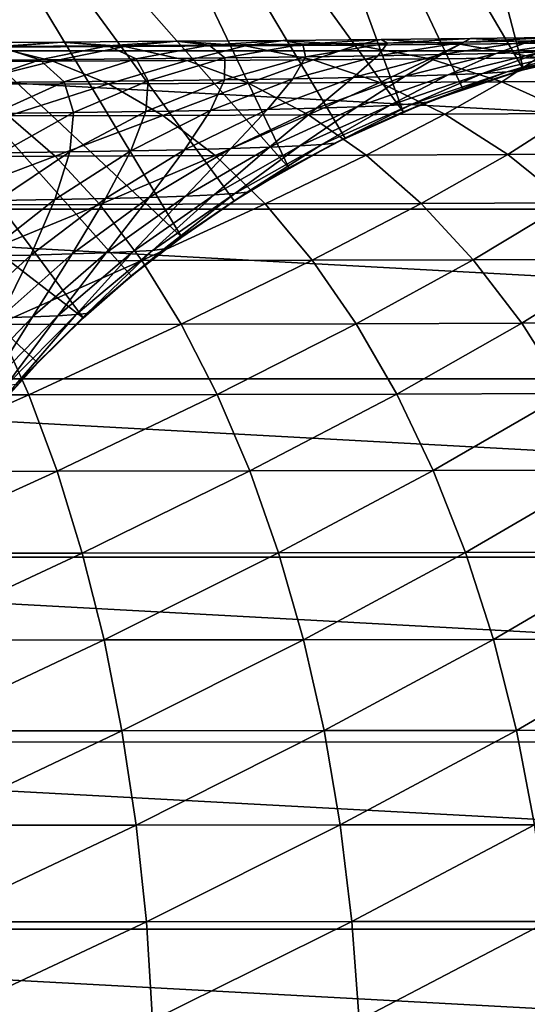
# Model space of a CAD drawing. Header units: metres. Extents: x -237 to 25, y -25 to 25.
# Tile 161 of 165: x -11.44 to -4.24, y 1.63 to 15.6. Entities that reach past the tile are written whole.
import ezdxf

# ---------------------------------------------------------------- set-up
doc = ezdxf.new("R2010")
doc.units = ezdxf.units.M
doc.layers.add('solid_10481232', color=7, linetype='CONTINUOUS')

msp = doc.modelspace()

# ---------------------------------------------------------------- linework, layer by layer
at = {"layer": 'solid_10481232'}
for points in [[(-4.107528, 25.054831, -145.689651), (-6.792352, 24.463856, -145.689651), (-2.528835, 15.294971, 140.924133)], [(-6.792352, 24.463856, -145.689651), (-9.397543, 23.586065, -145.689651), (-4.291882, 14.896602, 140.926147)], [(-6.792352, 24.463856, -145.689651), (-3.416245, 15.121487, 140.925125), (-2.528835, 15.294971, 140.924133)], [(-6.792352, 24.463856, -145.689651), (-4.291882, 14.896602, 140.926147), (-3.416245, 15.121487, 140.925125)], [(-9.397543, 23.586065, -145.689651), (-11.892555, 22.431749, -145.689651), (-5.996411, 14.295794, 140.928299)], [(-9.397543, 23.586065, -145.689651), (-5.152863, 14.621076, 140.9272), (-4.291882, 14.896602, 140.926147)], [(-9.397543, 23.586065, -145.689651), (-5.996411, 14.295794, 140.928299), (-5.152863, 14.621076, 140.9272)], [(-11.892555, 22.431749, -145.689651), (-14.248139, 21.014442, -145.689651), (-7.620194, 13.500255, 140.930588)], [(-11.892555, 22.431749, -145.689651), (-6.819792, 13.921779, 140.929428), (-5.996411, 14.295794, 140.928299)], [(-11.892555, 22.431749, -145.689651), (-7.620194, 13.500255, 140.930588), (-6.819792, 13.921779, 140.929428)], [(-14.248139, 21.014442, -145.689651), (-16.436676, 19.350761, -145.689651), (-9.140844, 12.520648, 140.932983)], [(-14.248139, 21.014442, -145.689651), (-8.394789, 13.03267, 140.931778), (-7.620194, 13.500255, 140.930588)], [(-14.248139, 21.014442, -145.689651), (-9.140844, 12.520648, 140.932983), (-8.394789, 13.03267, 140.931778)], [(-16.436676, 19.350761, -145.689651), (-18.432508, 17.460209, -145.689651), (-10.537055, 11.370555, 140.93544)], [(-16.436676, 19.350761, -145.689651), (-9.855744, 11.96598, 140.934189), (-9.140844, 12.520648, 140.932983)], [(-16.436676, 19.350761, -145.689651), (-10.537055, 11.370555, 140.93544), (-9.855744, 11.96598, 140.934189)], [(-18.432508, 17.460209, -145.689651), (-11.182506, 10.736353, 140.936691), (-10.537055, 11.370555, 140.93544)], [(-18.432508, 17.460209, -145.689651), (-11.789938, 10.065474, 140.937927), (-11.182506, 10.736353, 140.936691)], [(-19.991009, 15.160204, -146), (-18.22834, 17.238207, -146), (19.990479, 15.160904, -146)], [(-18.22834, 17.238207, -146), (18.22773, 17.23885, -146), (19.990479, 15.160904, -146)], [(-12.579067, 15.27469, 165.709625), (-10.841153, 15.283663, 164.389938), (-11.734898, 15.218538, 163.299164)], [(-12.579067, 15.27469, 165.709625), (-11.768815, 15.209604, 166.862793), (-10.841153, 15.283663, 164.389938)], [(-11.768815, 15.209604, 166.862793), (-9.947409, 15.218538, 165.480698), (-10.841153, 15.283663, 164.389938)], [(-11.734898, 15.218538, 163.299164), (-10.841153, 15.283663, 164.389938), (-10.186029, 15.228851, 161.929916)], [(-11.734898, 15.218538, 163.299164), (-10.186029, 15.228851, 161.929916), (-11.150339, 15.033619, 160.91626)], [(-11.150339, 15.033619, 160.91626), (-10.186029, 15.228851, 161.929916), (-9.784687, 15.045159, 159.513992)], [(-10.841153, 15.283663, 164.389938), (-9.213409, 15.29402, 162.952301), (-10.186029, 15.228851, 161.929916)], [(-10.841153, 15.283663, 164.389938), (-9.947409, 15.218538, 165.480698), (-9.213409, 15.29402, 162.952301)], [(-10.186029, 15.228851, 161.929916), (-9.213409, 15.29402, 162.952301), (-8.747215, 15.240542, 160.454285)], [(-10.186029, 15.228851, 161.929916), (-8.747215, 15.240542, 160.454285), (-9.784687, 15.045159, 159.513992)], [(-9.947409, 15.218538, 165.480698), (-8.240789, 15.228851, 163.974686), (-9.213409, 15.29402, 162.952301)], [(-9.947409, 15.218538, 165.480698), (-9.061302, 15.023438, 166.562149), (-8.240789, 15.228851, 163.974686)], [(-9.784687, 15.045159, 159.513992), (-8.747215, 15.240542, 160.454285), (-8.528091, 15.058062, 158.016159)], [(-9.213409, 15.29402, 162.952301), (-7.700802, 15.30576, 161.402664), (-8.747215, 15.240542, 160.454285)], [(-9.213409, 15.29402, 162.952301), (-8.240789, 15.228851, 163.974686), (-7.700802, 15.30576, 161.402664)], [(-9.061302, 15.023438, 166.562149), (-7.27648, 15.033619, 164.988327), (-8.240789, 15.228851, 163.974686)], [(-8.747215, 15.240542, 160.454285), (-7.700802, 15.30576, 161.402664), (-7.422958, 15.253612, 158.877869)], [(-8.747215, 15.240542, 160.454285), (-7.422958, 15.253612, 158.877869), (-8.528091, 15.058062, 158.016159)], [(-8.528091, 15.058062, 158.016159), (-7.422958, 15.253612, 158.877869), (-7.38475, 15.072324, 156.427841)], [(-8.240789, 15.228851, 163.974686), (-6.654389, 15.240542, 162.351044), (-7.700802, 15.30576, 161.402664)], [(-8.240789, 15.228851, 163.974686), (-7.27648, 15.033619, 164.988327), (-6.654389, 15.240542, 162.351044)], [(-7.700802, 15.30576, 161.402664), (-6.3083, 15.318886, 159.746994), (-7.422958, 15.253612, 158.877869)], [(-7.700802, 15.30576, 161.402664), (-6.654389, 15.240542, 162.351044), (-6.3083, 15.318886, 159.746994)], [(-7.422958, 15.253612, 158.877869), (-6.3083, 15.318886, 159.746994), (-6.217838, 15.26806, 157.206177)], [(-7.422958, 15.253612, 158.877869), (-6.217838, 15.26806, 157.206177), (-7.38475, 15.072324, 156.427841)], [(-7.38475, 15.072324, 156.427841), (-6.217838, 15.26806, 157.206177), (-6.35902, 15.087947, 154.753998)], [(-7.27648, 15.033619, 164.988327), (-5.616918, 15.045159, 163.291336), (-6.654389, 15.240542, 162.351044)], [(-6.654389, 15.240542, 162.351044), (-5.193641, 15.253612, 160.616119), (-6.3083, 15.318886, 159.746994)], [(-6.654389, 15.240542, 162.351044), (-5.616918, 15.045159, 163.291336), (-5.193641, 15.253612, 160.616119)], [(-6.35902, 15.087947, 154.753998), (-5.136516, 15.283885, 155.444672), (-5.455269, 15.104931, 152.999573)], [(-6.217838, 15.26806, 157.206177), (-5.136516, 15.283885, 155.444672), (-6.35902, 15.087947, 154.753998)], [(-6.3083, 15.318886, 159.746994), (-5.040868, 15.333396, 157.991211), (-6.217838, 15.26806, 157.206177)], [(-6.3083, 15.318886, 159.746994), (-5.193641, 15.253612, 160.616119), (-5.040868, 15.333396, 157.991211)], [(-6.217838, 15.26806, 157.206177), (-5.040868, 15.333396, 157.991211), (-5.136516, 15.283885, 155.444672)], [(-5.616918, 15.045159, 163.291336), (-4.088508, 15.058062, 161.477814), (-5.193641, 15.253612, 160.616119)], [(-5.455269, 15.104931, 152.999573), (-4.183659, 15.30109, 153.598785), (-4.677862, 15.123276, 151.169495)], [(-5.136516, 15.283885, 155.444672), (-4.183659, 15.30109, 153.598785), (-5.455269, 15.104931, 152.999573)], [(-5.193641, 15.253612, 160.616119), (-3.863899, 15.26806, 158.776245), (-5.040868, 15.333396, 157.991211)], [(-5.193641, 15.253612, 160.616119), (-4.088508, 15.058062, 161.477814), (-3.863899, 15.26806, 158.776245)], [(-5.136516, 15.283885, 155.444672), (-3.903476, 15.349289, 156.141296), (-4.183659, 15.30109, 153.598785)], [(-5.040868, 15.333396, 157.991211), (-3.903476, 15.349289, 156.141296), (-5.136516, 15.283885, 155.444672)], [(-5.040868, 15.333396, 157.991211), (-3.863899, 15.26806, 158.776245), (-3.903476, 15.349289, 156.141296)], [(-4.677862, 15.123276, 151.169495), (-3.363931, 15.319673, 151.673981), (-4.031201, 15.142981, 149.268692)], [(-4.183659, 15.30109, 153.598785), (-3.363931, 15.319673, 151.673981), (-4.677862, 15.123276, 151.169495)], [(-21.510923, 12.911892, -146), (-19.991009, 15.160204, -146), (21.510468, 12.912657, -146)], [(-19.991009, 15.160204, -146), (19.990479, 15.160904, -146), (21.510468, 12.912657, -146)], [(-12.983136, 15.007159, 169.313553), (-10.965487, 15.014618, 168.006104), (-11.768815, 15.209604, 166.862793)], [(-12.621005, 15.023438, 162.217728), (-11.734898, 15.218538, 163.299164), (-11.150339, 15.033619, 160.91626)], [(-11.768815, 15.209604, 166.862793), (-10.965487, 15.014618, 168.006104), (-9.947409, 15.218538, 165.480698)], [(-10.965487, 15.014618, 168.006104), (-9.061302, 15.023438, 166.562149), (-9.947409, 15.218538, 165.480698)], [(-7.560601, 14.763389, 154.07515), (-6.35902, 15.087947, 154.753998), (-6.705115, 14.780007, 152.410599)], [(-7.38475, 15.072324, 156.427841), (-6.35902, 15.087947, 154.753998), (-7.560601, 14.763389, 154.07515)], [(-6.705115, 14.780007, 152.410599), (-5.455269, 15.104931, 152.999573), (-5.969306, 14.797956, 150.67363)], [(-6.35902, 15.087947, 154.753998), (-5.455269, 15.104931, 152.999573), (-6.705115, 14.780007, 152.410599)], [(-5.969306, 14.797956, 150.67363), (-4.677862, 15.123276, 151.169495), (-5.357296, 14.817238, 148.868668)], [(-5.455269, 15.104931, 152.999573), (-4.677862, 15.123276, 151.169495), (-5.969306, 14.797956, 150.67363)], [(-5.357296, 14.817238, 148.868668), (-4.031201, 15.142981, 149.268692), (-4.873675, 14.837851, 146.999786)], [(-4.677862, 15.123276, 151.169495), (-4.031201, 15.142981, 149.268692), (-5.357296, 14.817238, 148.868668)], [(-4.873675, 14.837851, 146.999786), (-3.52, 15.164047, 147.301849), (-4.523293, 14.859795, 145.070847)], [(-4.031201, 15.142981, 149.268692), (-3.52, 15.164047, 147.301849), (-4.873675, 14.837851, 146.999786)], [(-4.523293, 14.859795, 145.070847), (-3.149145, 15.186474, 145.273544), (-4.311, 14.883071, 143.085754)], [(-3.52, 15.164047, 147.301849), (-3.149145, 15.186474, 145.273544), (-4.523293, 14.859795, 145.070847)], [(-4.311, 14.883071, 143.085754), (-2.923526, 15.21026, 143.188309), (-3.415357, 15.117919, 141.084167)], [(-3.149145, 15.186474, 145.273544), (-2.923526, 15.21026, 143.188309), (-4.311, 14.883071, 143.085754)], [(-4.311, 14.883071, 143.085754), (-3.415357, 15.117919, 141.084167), (-4.290837, 14.893149, 141.083817)], [(-4.291882, 14.896602, 140.926147), (-3.415357, 15.117919, 141.084167), (-3.416245, 15.121487, 140.925125)], [(-4.291882, 14.896602, 140.926147), (-4.290837, 14.893149, 141.083817), (-3.415357, 15.117919, 141.084167)], [(-12.983136, 15.007159, 169.313553), (-12.278962, 14.684338, 170.491913), (-10.965487, 15.014618, 168.006104)], [(-12.621005, 15.023438, 162.217728), (-11.150339, 15.033619, 160.91626), (-12.098145, 14.710228, 159.919952)], [(-12.278962, 14.684338, 170.491913), (-10.175907, 14.691636, 169.129852), (-10.965487, 15.014618, 168.006104)], [(-12.098145, 14.710228, 159.919952), (-11.150339, 15.033619, 160.91626), (-10.804402, 14.721521, 158.589813)], [(-11.150339, 15.033619, 160.91626), (-9.784687, 15.045159, 159.513992), (-10.804402, 14.721521, 158.589813)], [(-10.965487, 15.014618, 168.006104), (-10.175907, 14.691636, 169.129852), (-9.061302, 15.023438, 166.562149)], [(-10.804402, 14.721521, 158.589813), (-9.784687, 15.045159, 159.513992), (-9.614311, 14.734145, 157.16922)], [(-10.175907, 14.691636, 169.129852), (-8.190361, 14.700267, 167.625092), (-9.061302, 15.023438, 166.562149)], [(-9.784687, 15.045159, 159.513992), (-8.528091, 15.058062, 158.016159), (-9.614311, 14.734145, 157.16922)], [(-9.614311, 14.734145, 157.16922), (-8.528091, 15.058062, 158.016159), (-8.53169, 14.748101, 155.662842)], [(-9.061302, 15.023438, 166.562149), (-8.190361, 14.700267, 167.625092), (-7.27648, 15.033619, 164.988327)], [(-8.53169, 14.748101, 155.662842), (-7.38475, 15.072324, 156.427841), (-7.560601, 14.763389, 154.07515)], [(-8.528091, 15.058062, 158.016159), (-7.38475, 15.072324, 156.427841), (-8.53169, 14.748101, 155.662842)], [(-8.190361, 14.700267, 167.625092), (-6.328675, 14.710228, 165.984634), (-7.27648, 15.033619, 164.988327)], [(-7.27648, 15.033619, 164.988327), (-6.328675, 14.710228, 165.984634), (-5.616918, 15.045159, 163.291336)], [(-6.328675, 14.710228, 165.984634), (-4.597203, 14.721521, 164.215515), (-5.616918, 15.045159, 163.291336)], [(-5.616918, 15.045159, 163.291336), (-4.597203, 14.721521, 164.215515), (-4.088508, 15.058062, 161.477814)], [(-4.597203, 14.721521, 164.215515), (-3.002289, 14.734145, 162.324753), (-4.088508, 15.058062, 161.477814)], [(-6.648925, 14.365023, 148.47905), (-5.357296, 14.817238, 148.868668), (-6.192169, 14.385007, 146.705566)], [(-5.969306, 14.797956, 150.67363), (-5.357296, 14.817238, 148.868668), (-6.648925, 14.365023, 148.47905)], [(-6.192169, 14.385007, 146.705566), (-4.873675, 14.837851, 146.999786), (-5.861728, 14.406281, 144.873444)], [(-5.357296, 14.817238, 148.868668), (-4.873675, 14.837851, 146.999786), (-6.192169, 14.385007, 146.705566)], [(-5.861728, 14.406281, 144.873444), (-4.523293, 14.859795, 145.070847), (-5.662414, 14.428846, 142.98587)], [(-4.873675, 14.837851, 146.999786), (-4.523293, 14.859795, 145.070847), (-5.861728, 14.406281, 144.873444)], [(-5.662414, 14.428846, 142.98587), (-4.311, 14.883071, 143.085754), (-5.151647, 14.617707, 141.083435)], [(-4.523293, 14.859795, 145.070847), (-4.311, 14.883071, 143.085754), (-5.662414, 14.428846, 142.98587)], [(-5.152863, 14.621076, 140.9272), (-4.290837, 14.893149, 141.083817), (-4.291882, 14.896602, 140.926147)], [(-5.152863, 14.621076, 140.9272), (-5.151647, 14.617707, 141.083435), (-4.290837, 14.893149, 141.083817)], [(-4.311, 14.883071, 143.085754), (-4.290837, 14.893149, 141.083817), (-5.151647, 14.617707, 141.083435)], [(-12.278962, 14.684338, 170.491913), (-11.593089, 14.236178, 171.639664), (-10.175907, 14.691636, 169.129852)], [(-12.098145, 14.710228, 159.919952), (-10.804402, 14.721521, 158.589813), (-11.797614, 14.272227, 157.689636)], [(-11.797614, 14.272227, 157.689636), (-10.804402, 14.721521, 158.589813), (-10.672298, 14.284466, 156.344269)], [(-11.593089, 14.236178, 171.639664), (-9.406849, 14.243255, 170.224396), (-10.175907, 14.691636, 169.129852)], [(-10.804402, 14.721521, 158.589813), (-9.614311, 14.734145, 157.16922), (-10.672298, 14.284466, 156.344269)], [(-10.672298, 14.284466, 156.344269), (-9.614311, 14.734145, 157.16922), (-9.648821, 14.297996, 154.917709)], [(-10.175907, 14.691636, 169.129852), (-9.406849, 14.243255, 170.224396), (-8.190361, 14.700267, 167.625092)], [(-9.648821, 14.297996, 154.917709), (-8.53169, 14.748101, 155.662842), (-8.730952, 14.312817, 153.41394)], [(-9.614311, 14.734145, 157.16922), (-8.53169, 14.748101, 155.662842), (-9.648821, 14.297996, 154.917709)], [(-9.406849, 14.243255, 170.224396), (-7.342055, 14.251621, 168.6604), (-8.190361, 14.700267, 167.625092)], [(-8.730952, 14.312817, 153.41394), (-7.560601, 14.763389, 154.07515), (-7.922478, 14.328928, 151.836945)], [(-8.53169, 14.748101, 155.662842), (-7.560601, 14.763389, 154.07515), (-8.730952, 14.312817, 153.41394)], [(-8.190361, 14.700267, 167.625092), (-7.342055, 14.251621, 168.6604), (-6.328675, 14.710228, 165.984634)], [(-7.922478, 14.328928, 151.836945), (-6.705115, 14.780007, 152.410599), (-7.227184, 14.34633, 150.190659)], [(-7.560601, 14.763389, 154.07515), (-6.705115, 14.780007, 152.410599), (-7.922478, 14.328928, 151.836945)], [(-7.342055, 14.251621, 168.6604), (-5.405504, 14.261279, 166.955048), (-6.328675, 14.710228, 165.984634)], [(-7.227184, 14.34633, 150.190659), (-5.969306, 14.797956, 150.67363), (-6.648925, 14.365023, 148.47905)], [(-6.705115, 14.780007, 152.410599), (-5.969306, 14.797956, 150.67363), (-7.227184, 14.34633, 150.190659)], [(-6.328675, 14.710228, 165.984634), (-5.405504, 14.261279, 166.955048), (-4.597203, 14.721521, 164.215515)], [(-5.405504, 14.261279, 166.955048), (-3.603991, 14.272227, 165.115692), (-4.597203, 14.721521, 164.215515)], [(-4.597203, 14.721521, 164.215515), (-3.603991, 14.272227, 165.115692), (-3.002289, 14.734145, 162.324753)], [(-5.996411, 14.295794, 140.928299), (-5.151647, 14.617707, 141.083435), (-5.152863, 14.621076, 140.9272)], [(-5.996411, 14.295794, 140.928299), (-5.995012, 14.292453, 141.082993), (-5.151647, 14.617707, 141.083435)], [(-5.662414, 14.428846, 142.98587), (-5.151647, 14.617707, 141.083435), (-5.995012, 14.292453, 141.082993)], [(-7.153081, 13.829865, 144.682968), (-5.861728, 14.406281, 144.873444), (-6.96629, 13.851527, 142.889496)], [(-6.192169, 14.385007, 146.705566), (-5.861728, 14.406281, 144.873444), (-7.153081, 13.829865, 144.682968)], [(-6.96629, 13.851527, 142.889496), (-5.662414, 14.428846, 142.98587), (-6.818244, 13.918536, 141.082474)], [(-5.861728, 14.406281, 144.873444), (-5.662414, 14.428846, 142.98587), (-6.96629, 13.851527, 142.889496)], [(-5.662414, 14.428846, 142.98587), (-5.995012, 14.292453, 141.082993), (-6.818244, 13.918536, 141.082474)], [(-11.797614, 14.272227, 157.689636), (-10.672298, 14.284466, 156.344269), (-11.693071, 13.712924, 155.548355)], [(-11.693071, 13.712924, 155.548355), (-10.672298, 14.284466, 156.344269), (-10.726656, 13.725912, 154.198807)], [(-10.726656, 13.725912, 154.198807), (-9.648821, 14.297996, 154.917709), (-9.860135, 13.74014, 152.776001)], [(-10.672298, 14.284466, 156.344269), (-9.648821, 14.297996, 154.917709), (-10.726656, 13.725912, 154.198807)], [(-9.860135, 13.74014, 152.776001), (-8.730952, 14.312817, 153.41394), (-9.097018, 13.755607, 151.283447)], [(-9.648821, 14.297996, 154.917709), (-8.730952, 14.312817, 153.41394), (-9.860135, 13.74014, 152.776001)], [(-9.406849, 14.243255, 170.224396), (-8.664844, 13.673361, 171.280426), (-7.342055, 14.251621, 168.6604)], [(-9.097018, 13.755607, 151.283447), (-7.922478, 14.328928, 151.836945), (-8.440816, 13.772312, 149.724686)], [(-8.730952, 14.312817, 153.41394), (-7.922478, 14.328928, 151.836945), (-9.097018, 13.755607, 151.283447)], [(-8.664844, 13.673361, 171.280426), (-6.52359, 13.681393, 169.659286), (-7.342055, 14.251621, 168.6604)], [(-8.440816, 13.772312, 149.724686), (-7.227184, 14.34633, 150.190659), (-7.895119, 13.790257, 148.103134)], [(-7.922478, 14.328928, 151.836945), (-7.227184, 14.34633, 150.190659), (-8.440816, 13.772312, 149.724686)], [(-7.895119, 13.790257, 148.103134), (-6.648925, 14.365023, 148.47905), (-7.464283, 13.809442, 146.421707)], [(-7.227184, 14.34633, 150.190659), (-6.648925, 14.365023, 148.47905), (-7.895119, 13.790257, 148.103134)], [(-7.464283, 13.809442, 146.421707), (-6.192169, 14.385007, 146.705566), (-7.153081, 13.829865, 144.682968)], [(-6.648925, 14.365023, 148.47905), (-6.192169, 14.385007, 146.705566), (-7.464283, 13.809442, 146.421707)], [(-7.342055, 14.251621, 168.6604), (-6.52359, 13.681393, 169.659286), (-5.405504, 14.261279, 166.955048)], [(-6.819792, 13.921779, 140.929428), (-5.995012, 14.292453, 141.082993), (-5.996411, 14.295794, 140.928299)], [(-6.819792, 13.921779, 140.929428), (-6.818244, 13.918536, 141.082474), (-5.995012, 14.292453, 141.082993)], [(-6.52359, 13.681393, 169.659286), (-4.514806, 13.690664, 167.891312), (-5.405504, 14.261279, 166.955048)], [(-5.405504, 14.261279, 166.955048), (-4.514806, 13.690664, 167.891312), (-3.603991, 14.272227, 165.115692)], [(-4.514806, 13.690664, 167.891312), (-2.645715, 13.701175, 165.984192), (-3.603991, 14.272227, 165.115692)], [(-13.315783, 13.661015, 174.051514), (-10.931343, 13.666568, 172.74704), (-11.593089, 14.236178, 171.639664)], [(-11.593089, 14.236178, 171.639664), (-10.931343, 13.666568, 172.74704), (-9.406849, 14.243255, 170.224396)], [(-10.931343, 13.666568, 172.74704), (-8.664844, 13.673361, 171.280426), (-9.406849, 14.243255, 170.224396)], [(-8.386319, 13.135501, 144.501068), (-7.153081, 13.829865, 144.682968), (-8.211488, 13.156075, 142.79747)], [(-7.464283, 13.809442, 146.421707), (-7.153081, 13.829865, 144.682968), (-8.386319, 13.135501, 144.501068)], [(-8.211488, 13.156075, 142.79747), (-6.96629, 13.851527, 142.889496), (-7.618519, 13.497164, 141.081924)], [(-7.153081, 13.829865, 144.682968), (-6.96629, 13.851527, 142.889496), (-8.211488, 13.156075, 142.79747)], [(-7.620194, 13.500255, 140.930588), (-6.818244, 13.918536, 141.082474), (-6.819792, 13.921779, 140.929428)], [(-7.620194, 13.500255, 140.930588), (-7.618519, 13.497164, 141.081924), (-6.818244, 13.918536, 141.082474)], [(-6.96629, 13.851527, 142.889496), (-6.818244, 13.918536, 141.082474), (-7.618519, 13.497164, 141.081924)], [(-11.755984, 13.036767, 153.512238), (-10.726656, 13.725912, 154.198807), (-10.938501, 13.050281, 152.166763)], [(-11.693071, 13.712924, 155.548355), (-10.726656, 13.725912, 154.198807), (-11.755984, 13.036767, 153.512238)], [(-10.938501, 13.050281, 152.166763), (-9.860135, 13.74014, 152.776001), (-10.218701, 13.064971, 150.754883)], [(-10.726656, 13.725912, 154.198807), (-9.860135, 13.74014, 152.776001), (-10.938501, 13.050281, 152.166763)], [(-10.218701, 13.064971, 150.754883), (-9.097018, 13.755607, 151.283447), (-9.599831, 13.080838, 149.279678)], [(-9.860135, 13.74014, 152.776001), (-9.097018, 13.755607, 151.283447), (-10.218701, 13.064971, 150.754883)], [(-9.599831, 13.080838, 149.279678), (-8.440816, 13.772312, 149.724686), (-9.085231, 13.097881, 147.744141)], [(-9.097018, 13.755607, 151.283447), (-8.440816, 13.772312, 149.724686), (-9.599831, 13.080838, 149.279678)], [(-9.085231, 13.097881, 147.744141), (-7.895119, 13.790257, 148.103134), (-8.679149, 13.116102, 146.15062)], [(-8.440816, 13.772312, 149.724686), (-7.895119, 13.790257, 148.103134), (-9.085231, 13.097881, 147.744141)], [(-8.679149, 13.116102, 146.15062), (-7.464283, 13.809442, 146.421707), (-8.386319, 13.135501, 144.501068)], [(-7.895119, 13.790257, 148.103134), (-7.464283, 13.809442, 146.421707), (-8.679149, 13.116102, 146.15062)], [(-6.52359, 13.681393, 169.659286), (-5.741958, 12.994483, 170.613235), (-4.514806, 13.690664, 167.891312)], [(-5.741958, 12.994483, 170.613235), (-3.664192, 13.003289, 168.785446), (-4.514806, 13.690664, 167.891312)], [(-4.514806, 13.690664, 167.891312), (-3.664192, 13.003289, 168.785446), (-2.645715, 13.701175, 165.984192)], [(-13.315783, 13.661015, 174.051514), (-12.76367, 12.975128, 175.152237), (-10.931343, 13.666568, 172.74704)], [(-12.76367, 12.975128, 175.152237), (-10.299377, 12.980403, 173.804581), (-10.931343, 13.666568, 172.74704)], [(-10.931343, 13.666568, 172.74704), (-10.299377, 12.980403, 173.804581), (-8.664844, 13.673361, 171.280426)], [(-10.299377, 12.980403, 173.804581), (-7.956231, 12.986855, 172.28894), (-8.664844, 13.673361, 171.280426)], [(-8.664844, 13.673361, 171.280426), (-7.956231, 12.986855, 172.28894), (-6.52359, 13.681393, 169.659286)], [(-7.956231, 12.986855, 172.28894), (-5.741958, 12.994483, 170.613235), (-6.52359, 13.681393, 169.659286)], [(-8.394789, 13.03267, 140.931778), (-7.618519, 13.497164, 141.081924), (-7.620194, 13.500255, 140.930588)], [(-8.394789, 13.03267, 140.931778), (-8.392941, 13.029657, 141.08136), (-7.618519, 13.497164, 141.081924)], [(-8.211488, 13.156075, 142.79747), (-7.618519, 13.497164, 141.081924), (-8.392941, 13.029657, 141.08136)], [(-9.550884, 12.328987, 144.3293), (-8.386319, 13.135501, 144.501068), (-9.387345, 12.348298, 142.710556)], [(-8.679149, 13.116102, 146.15062), (-8.386319, 13.135501, 144.501068), (-9.550884, 12.328987, 144.3293)], [(-9.387345, 12.348298, 142.710556), (-8.211488, 13.156075, 142.79747), (-9.138838, 12.517717, 141.080704)], [(-8.386319, 13.135501, 144.501068), (-8.211488, 13.156075, 142.79747), (-9.387345, 12.348298, 142.710556)], [(-8.211488, 13.156075, 142.79747), (-8.392941, 13.029657, 141.08136), (-9.138838, 12.517717, 141.080704)], [(-11.956818, 12.249, 151.591446), (-10.938501, 13.050281, 152.166763), (-11.277922, 12.262788, 150.255737)], [(-11.755984, 13.036767, 153.512238), (-10.938501, 13.050281, 152.166763), (-11.956818, 12.249, 151.591446)], [(-11.277922, 12.262788, 150.255737), (-10.218701, 13.064971, 150.754883), (-10.694304, 12.27768, 148.859451)], [(-10.938501, 13.050281, 152.166763), (-10.218701, 13.064971, 150.754883), (-11.277922, 12.262788, 150.255737)], [(-10.694304, 12.27768, 148.859451), (-9.599831, 13.080838, 149.279678), (-10.20907, 12.293678, 147.405136)], [(-10.218701, 13.064971, 150.754883), (-9.599831, 13.080838, 149.279678), (-10.694304, 12.27768, 148.859451)], [(-10.20907, 12.293678, 147.405136), (-9.085231, 13.097881, 147.744141), (-9.826363, 12.310781, 145.894623)], [(-9.599831, 13.080838, 149.279678), (-9.085231, 13.097881, 147.744141), (-10.20907, 12.293678, 147.405136)], [(-9.826363, 12.310781, 145.894623), (-8.679149, 13.116102, 146.15062), (-9.550884, 12.328987, 144.3293)], [(-9.085231, 13.097881, 147.744141), (-8.679149, 13.116102, 146.15062), (-9.826363, 12.310781, 145.894623)], [(-9.140844, 12.520648, 140.932983), (-8.392941, 13.029657, 141.08136), (-8.394789, 13.03267, 140.931778)], [(-9.140844, 12.520648, 140.932983), (-9.138838, 12.517717, 141.080704), (-8.392941, 13.029657, 141.08136)], [(-7.956231, 12.986855, 172.28894), (-7.287077, 12.189468, 173.241287), (-5.741958, 12.994483, 170.613235)], [(-7.287077, 12.189468, 173.241287), (-5.003852, 12.196629, 171.514053), (-5.741958, 12.994483, 170.613235)], [(-5.741958, 12.994483, 170.613235), (-5.003852, 12.196629, 171.514053), (-3.664192, 13.003289, 168.785446)], [(-5.003852, 12.196629, 171.514053), (-2.860946, 12.204893, 169.629791), (-3.664192, 13.003289, 168.785446)], [(-22.783834, 10.50605, -146), (-21.510923, 12.911892, -146), (22.783457, 10.506869, -146)], [(-21.510923, 12.911892, -146), (21.510468, 12.912657, -146), (22.783457, 10.506869, -146)], [(-12.76367, 12.975128, 175.152237), (-12.242302, 12.178461, 176.191666), (-10.299377, 12.980403, 173.804581)], [(-12.242302, 12.178461, 176.191666), (-9.702603, 12.183413, 174.803223), (-10.299377, 12.980403, 173.804581)], [(-10.299377, 12.980403, 173.804581), (-9.702603, 12.183413, 174.803223), (-7.956231, 12.986855, 172.28894)], [(-9.702603, 12.183413, 174.803223), (-7.287077, 12.189468, 173.241287), (-7.956231, 12.986855, 172.28894)], [(-9.855744, 11.96598, 140.934189), (-9.138838, 12.517717, 141.080704), (-9.140844, 12.520648, 140.932983)], [(-9.855744, 11.96598, 140.934189), (-9.853633, 11.963205, 141.079971), (-9.138838, 12.517717, 141.080704)], [(-9.387345, 12.348298, 142.710556), (-9.138838, 12.517717, 141.080704), (-9.853633, 11.963205, 141.079971)], [(-11.257147, 11.384694, 147.088989), (-10.20907, 12.293678, 147.405136), (-10.896238, 11.400532, 145.655884)], [(-10.694304, 12.27768, 148.859451), (-10.20907, 12.293678, 147.405136), (-11.257147, 11.384694, 147.088989)], [(-10.896238, 11.400532, 145.655884), (-9.826363, 12.310781, 145.894623), (-10.63694, 11.417393, 144.169098)], [(-10.20907, 12.293678, 147.405136), (-9.826363, 12.310781, 145.894623), (-10.896238, 11.400532, 145.655884)], [(-10.63694, 11.417393, 144.169098), (-9.550884, 12.328987, 144.3293), (-10.483932, 11.435276, 142.629501)], [(-9.826363, 12.310781, 145.894623), (-9.550884, 12.328987, 144.3293), (-10.63694, 11.417393, 144.169098)], [(-10.483932, 11.435276, 142.629501), (-9.387345, 12.348298, 142.710556), (-9.853633, 11.963205, 141.079971)], [(-9.550884, 12.328987, 144.3293), (-9.387345, 12.348298, 142.710556), (-10.483932, 11.435276, 142.629501)], [(-12.265736, 11.356088, 149.790253), (-11.277922, 12.262788, 150.255737), (-11.714993, 11.36988, 148.467545)], [(-11.956818, 12.249, 151.591446), (-11.277922, 12.262788, 150.255737), (-12.265736, 11.356088, 149.790253)], [(-12.242302, 12.178461, 176.191666), (-11.756082, 11.277996, 177.161011), (-9.702603, 12.183413, 174.803223)], [(-11.756082, 11.277996, 177.161011), (-9.146061, 11.282581, 175.734543), (-9.702603, 12.183413, 174.803223)], [(-11.714993, 11.36988, 148.467545), (-10.694304, 12.27768, 148.859451), (-11.257147, 11.384694, 147.088989)], [(-11.277922, 12.262788, 150.255737), (-10.694304, 12.27768, 148.859451), (-11.714993, 11.36988, 148.467545)], [(-9.702603, 12.183413, 174.803223), (-9.146061, 11.282581, 175.734543), (-7.287077, 12.189468, 173.241287)], [(-9.146061, 11.282581, 175.734543), (-6.663034, 11.288189, 174.12944), (-7.287077, 12.189468, 173.241287)], [(-7.287077, 12.189468, 173.241287), (-6.663034, 11.288189, 174.12944), (-5.003852, 12.196629, 171.514053)], [(-6.663034, 11.288189, 174.12944), (-4.315505, 11.29482, 172.354141), (-5.003852, 12.196629, 171.514053)], [(-5.003852, 12.196629, 171.514053), (-4.315505, 11.29482, 172.354141), (-2.860946, 12.204893, 169.629791)], [(-4.315505, 11.29482, 172.354141), (-2.11185, 11.302474, 170.417221), (-2.860946, 12.204893, 169.629791)], [(-10.537055, 11.370555, 140.93544), (-9.853633, 11.963205, 141.079971), (-9.855744, 11.96598, 140.934189)], [(-10.537055, 11.370555, 140.93544), (-10.534831, 11.367938, 141.079224), (-9.853633, 11.963205, 141.079971)], [(-10.483932, 11.435276, 142.629501), (-9.853633, 11.963205, 141.079971), (-10.534831, 11.367938, 141.079224)], [(-12.220361, 10.378469, 146.798431), (-11.257147, 11.384694, 147.088989), (-11.879485, 10.392906, 145.436478)], [(-11.714993, 11.36988, 148.467545), (-11.257147, 11.384694, 147.088989), (-12.220361, 10.378469, 146.798431)], [(-11.879485, 10.392906, 145.436478), (-10.896238, 11.400532, 145.655884), (-11.635057, 10.408277, 144.021881)], [(-11.257147, 11.384694, 147.088989), (-10.896238, 11.400532, 145.655884), (-11.879485, 10.392906, 145.436478)], [(-11.635057, 10.408277, 144.021881), (-10.63694, 11.417393, 144.169098), (-11.49173, 10.42458, 142.555023)], [(-10.896238, 11.400532, 145.655884), (-10.63694, 11.417393, 144.169098), (-11.635057, 10.408277, 144.021881)], [(-11.49173, 10.42458, 142.555023), (-10.483932, 11.435276, 142.629501), (-11.18012, 10.733834, 141.078445)], [(-10.63694, 11.417393, 144.169098), (-10.483932, 11.435276, 142.629501), (-11.49173, 10.42458, 142.555023)], [(-11.182506, 10.736353, 140.936691), (-10.534831, 11.367938, 141.079224), (-10.537055, 11.370555, 140.93544)], [(-11.182506, 10.736353, 140.936691), (-11.18012, 10.733834, 141.078445), (-10.534831, 11.367938, 141.079224)], [(-10.483932, 11.435276, 142.629501), (-10.534831, 11.367938, 141.079224), (-11.18012, 10.733834, 141.078445)], [(-14.103519, 10.277954, 179.322388), (-11.309231, 10.281201, 178.05188), (-11.756082, 11.277996, 177.161011)], [(-11.756082, 11.277996, 177.161011), (-11.309231, 10.281201, 178.05188), (-9.146061, 11.282581, 175.734543)], [(-11.309231, 10.281201, 178.05188), (-8.634582, 10.28538, 176.590469), (-9.146061, 11.282581, 175.734543)], [(-9.146061, 11.282581, 175.734543), (-8.634582, 10.28538, 176.590469), (-6.663034, 11.288189, 174.12944)], [(-8.634582, 10.28538, 176.590469), (-6.08952, 10.290493, 174.945679), (-6.663034, 11.288189, 174.12944)], [(-6.663034, 11.288189, 174.12944), (-6.08952, 10.290493, 174.945679), (-4.315505, 11.29482, 172.354141)], [(-6.08952, 10.290493, 174.945679), (-3.682893, 10.296538, 173.126205), (-4.315505, 11.29482, 172.354141)], [(-4.315505, 11.29482, 172.354141), (-3.682893, 10.296538, 173.126205), (-2.11185, 11.302474, 170.417221)], [(-11.789938, 10.065474, 140.937927), (-11.18012, 10.733834, 141.078445), (-11.182506, 10.736353, 140.936691)], [(-11.789938, 10.065474, 140.937927), (-11.78744, 10.063094, 141.077606), (-11.18012, 10.733834, 141.078445)], [(-11.49173, 10.42458, 142.555023), (-11.18012, 10.733834, 141.078445), (-11.78744, 10.063094, 141.077606)], [(-23.78537, 7.976997, -146), (-22.783834, 10.50605, -146), (23.785091, 7.977859, -146)], [(-22.783834, 10.50605, -146), (22.783457, 10.506869, -146), (23.785091, 7.977859, -146)], [(-14.103519, 10.277954, 179.322388), (-13.7601, 9.19388, 180.15451), (-11.309231, 10.281201, 178.05188)], [(-13.7601, 9.19388, 180.15451), (-10.90547, 9.196785, 178.856827), (-11.309231, 10.281201, 178.05188)], [(-11.309231, 10.281201, 178.05188), (-10.90547, 9.196785, 178.856827), (-8.634582, 10.28538, 176.590469)], [(-10.90547, 9.196785, 178.856827), (-8.172424, 9.200523, 177.363846), (-8.634582, 10.28538, 176.590469)], [(-8.634582, 10.28538, 176.590469), (-8.172424, 9.200523, 177.363846), (-6.08952, 10.290493, 174.945679)], [(-8.172424, 9.200523, 177.363846), (-5.571311, 9.205097, 175.683212), (-6.08952, 10.290493, 174.945679)], [(-6.08952, 10.290493, 174.945679), (-5.571311, 9.205097, 175.683212), (-3.682893, 10.296538, 173.126205)], [(-5.571311, 9.205097, 175.683212), (-3.111285, 9.210504, 173.823822), (-3.682893, 10.296538, 173.126205)], [(-13.7601, 9.19388, 180.15451), (-13.456344, 8.0313, 180.890549), (-10.90547, 9.196785, 178.856827)], [(-13.456344, 8.0313, 180.890549), (-10.54834, 8.033837, 179.568817), (-10.90547, 9.196785, 178.856827)], [(-10.90547, 9.196785, 178.856827), (-10.54834, 8.033837, 179.568817), (-8.172424, 9.200523, 177.363846)], [(-10.54834, 8.033837, 179.568817), (-7.763641, 8.037104, 178.047913), (-8.172424, 9.200523, 177.363846)], [(-8.172424, 9.200523, 177.363846), (-7.763641, 8.037104, 178.047913), (-5.571311, 9.205097, 175.683212)], [(-7.763641, 8.037104, 178.047913), (-5.112949, 8.041098, 176.335556), (-5.571311, 9.205097, 175.683212)], [(-5.571311, 9.205097, 175.683212), (-5.112949, 8.041098, 176.335556), (-3.111285, 9.210504, 173.823822)], [(-5.112949, 8.041098, 176.335556), (-2.605692, 8.045821, 174.440872), (-3.111285, 9.210504, 173.823822)], [(-24.511478, 5.353465, -146), (-23.78537, 7.976997, -146), (24.511305, 5.354273, -146)], [(-23.78537, 7.976997, -146), (23.785091, 7.977859, -146), (24.511305, 5.354273, -146)], [(-13.456344, 8.0313, 180.890549), (-13.194769, 6.800234, 181.524368), (-10.54834, 8.033837, 179.568817)], [(-13.194769, 6.800234, 181.524368), (-10.240803, 6.802382, 180.181946), (-10.54834, 8.033837, 179.568817)], [(-10.54834, 8.033837, 179.568817), (-10.240803, 6.802382, 180.181946), (-7.763641, 8.037104, 178.047913)], [(-10.240803, 6.802382, 180.181946), (-7.411625, 6.805148, 178.636978), (-7.763641, 8.037104, 178.047913)], [(-7.763641, 8.037104, 178.047913), (-7.411625, 6.805148, 178.636978), (-5.112949, 8.041098, 176.335556)], [(-7.411625, 6.805148, 178.636978), (-4.718239, 6.80853, 176.897308), (-5.112949, 8.041098, 176.335556)], [(-5.112949, 8.041098, 176.335556), (-4.718239, 6.80853, 176.897308), (-2.605692, 8.045821, 174.440872)], [(-4.718239, 6.80853, 176.897308), (-2.170309, 6.81253, 174.972244), (-2.605692, 8.045821, 174.440872)], [(-13.194769, 6.800234, 181.524368), (-12.977654, 5.511149, 182.050461), (-10.240803, 6.802382, 180.181946)], [(-12.977654, 5.511149, 182.050461), (-9.985538, 5.51289, 180.690857), (-10.240803, 6.802382, 180.181946)], [(-10.240803, 6.802382, 180.181946), (-9.985538, 5.51289, 180.690857), (-7.411625, 6.805148, 178.636978)], [(-9.985538, 5.51289, 180.690857), (-7.119442, 5.515131, 179.125916), (-7.411625, 6.805148, 178.636978)], [(-7.411625, 6.805148, 178.636978), (-7.119442, 5.515131, 179.125916), (-4.718239, 6.80853, 176.897308)], [(-7.119442, 5.515131, 179.125916), (-4.390619, 5.517873, 177.363586), (-4.718239, 6.80853, 176.897308)], [(-4.718239, 6.80853, 176.897308), (-4.390619, 5.517873, 177.363586), (-2.170309, 6.81253, 174.972244)], [(-4.390619, 5.517873, 177.363586), (-1.808929, 5.521114, 175.413284), (-2.170309, 6.81253, 174.972244)], [(-12.977654, 5.511149, 182.050461), (-12.806839, 4.175025, 182.464355), (-9.985538, 5.51289, 180.690857)], [(-12.806839, 4.175025, 182.464355), (-9.784709, 4.176343, 181.091232), (-9.985538, 5.51289, 180.690857)], [(-9.985538, 5.51289, 180.690857), (-9.784709, 4.176343, 181.091232), (-7.119442, 5.515131, 179.125916)], [(-9.784709, 4.176343, 181.091232), (-6.889566, 4.178041, 179.51059), (-7.119442, 5.515131, 179.125916)], [(-7.119442, 5.515131, 179.125916), (-6.889566, 4.178041, 179.51059), (-4.390619, 5.517873, 177.363586)], [(-6.889566, 4.178041, 179.51059), (-4.132863, 4.180118, 177.730438), (-4.390619, 5.517873, 177.363586)], [(-4.390619, 5.517873, 177.363586), (-4.132863, 4.180118, 177.730438), (-1.808929, 5.521114, 175.413284)], [(-24.944527, 2.70052, -146), (-24.511478, 5.353465, -146), (24.944445, 2.701026, -146)], [(-24.511478, 5.353465, -146), (24.511305, 5.354273, -146), (24.944445, 2.701026, -146)], [(-12.806839, 4.175025, 182.464355), (-12.683755, 2.803312, 182.762604), (-9.784709, 4.176343, 181.091232)], [(-12.683755, 2.803312, 182.762604), (-9.639998, 2.804198, 181.37973), (-9.784709, 4.176343, 181.091232)], [(-9.784709, 4.176343, 181.091232), (-9.639998, 2.804198, 181.37973), (-6.889566, 4.178041, 179.51059)], [(-9.639998, 2.804198, 181.37973), (-6.723926, 2.805338, 179.787781), (-6.889566, 4.178041, 179.51059)], [(-6.889566, 4.178041, 179.51059), (-6.723926, 2.805338, 179.787781), (-4.132863, 4.180118, 177.730438)], [(-6.723926, 2.805338, 179.787781), (-3.947133, 2.806732, 177.994766), (-4.132863, 4.180118, 177.730438)], [(-12.683755, 2.803312, 182.762604), (-12.609515, 1.407652, 182.94249), (-9.639998, 2.804198, 181.37973)], [(-12.609515, 1.407652, 182.94249), (-9.552713, 1.408096, 181.553757), (-9.639998, 2.804198, 181.37973)], [(-9.639998, 2.804198, 181.37973), (-9.552713, 1.408096, 181.553757), (-6.723926, 2.805338, 179.787781)], [(-9.552713, 1.408096, 181.553757), (-6.624017, 1.408669, 179.954971), (-6.723926, 2.805338, 179.787781)], [(-6.723926, 2.805338, 179.787781), (-6.624017, 1.408669, 179.954971), (-3.947133, 2.806732, 177.994766)], [(-6.624017, 1.408669, 179.954971), (-3.835107, 1.409369, 178.154205), (-3.947133, 2.806732, 177.994766)], [(-25.089474, 0, -146), (-24.944527, 2.70052, -146), (25.089474, 0, -146)], [(-24.944527, 2.70052, -146), (24.944445, 2.701026, -146), (25.089474, 0, -146)]]:
    msp.add_3dface(points, dxfattribs=at)

doc.saveas('drawing.dxf')
